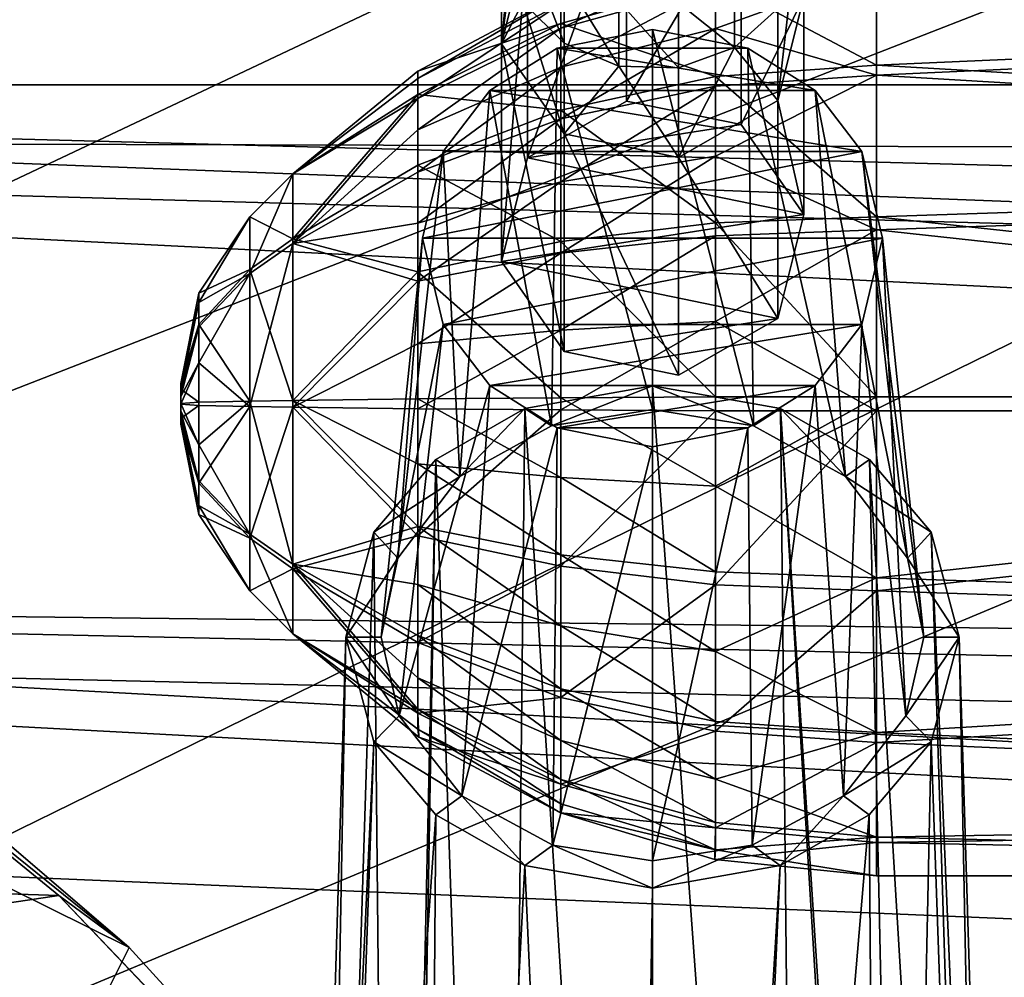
# Model space of a CAD drawing. Header units: metres. Extents: x 0 to 1004, y -708 to 0.
# Tile 56 of 116: x 172 to 214, y -171 to -131. Entities that reach past the tile are written whole.
import ezdxf

# ---------------------------------------------------------------- set-up
doc = ezdxf.new("R2010")
doc.units = ezdxf.units.M

msp = doc.modelspace()

# ---------------------------------------------------------------- linework, layer by layer
at = {"layer": 'top01'}
for points in [[(173.657318, -167.69252, 660.065552), (150.603806, -148.907761, 660.66925), (66.513504, -164.182388, 662.871216)], [(176.640472, -169.901688, 628.322754), (150.603806, -148.907761, 660.66925), (173.657318, -167.69252, 660.065552)], [(176.640472, -169.901688, 628.322754), (154.280563, -150.726608, 628.322754), (150.603806, -148.907761, 660.66925)], [(154.280563, -150.726608, 628.322754), (176.640472, -169.901688, 628.322754), (159.700363, -161.505997, 596.452087)], [(176.640472, -169.901688, 628.322754), (173.928207, -175.3237, 596.469543), (159.700363, -161.505997, 596.452087)], [(159.700363, -161.505997, 596.452087), (173.928207, -175.3237, 596.469543), (166.921814, -176.793777, 564.631836)], [(56.236809, -185.134598, 663.14032), (173.657318, -167.69252, 660.065552), (66.513504, -164.182388, 662.871216)], [(194.273987, -189.270874, 659.525696), (173.657318, -167.69252, 660.065552), (56.236809, -185.134598, 663.14032)], [(196.483002, -191.671463, 628.322754), (173.657318, -167.69252, 660.065552), (194.273987, -189.270874, 659.525696)], [(196.483002, -191.671463, 628.322754), (176.640472, -169.901688, 628.322754), (173.657318, -167.69252, 660.065552)], [(176.640472, -169.901688, 628.322754), (196.483002, -191.671463, 628.322754), (173.928207, -175.3237, 596.469543)]]:
    msp.add_3dface(points, dxfattribs=at)
at = {"layer": 'top0123410'}
for points in [[(932.131714, -108.310623, 2112.649414), (71.917648, -108.310646, 2112.649414), (918.45813, -133.342072, 2129.335449)], [(71.917648, -108.310646, 2112.649414), (85.591202, -133.342072, 2129.335449), (918.45813, -133.342072, 2129.335449)], [(87.78653, -135.652328, 2127.388916), (74.453918, -111.251724, 2111.123535), (914.925781, -137.687225, 2128.745361)], [(74.453918, -111.251724, 2111.123535), (928.733643, -113.109207, 2112.361572), (914.925781, -137.687225, 2128.745361)], [(918.45813, -133.342072, 2129.335449), (85.591202, -133.342072, 2129.335449), (901.799438, -155.053757, 2143.80835)], [(85.591202, -133.342072, 2129.335449), (892.532837, -164.3479, 2150.003662), (901.799438, -155.053757, 2143.80835)], [(85.591202, -133.342072, 2129.335449), (102.249924, -155.053757, 2143.80835), (892.532837, -164.3479, 2150.003662)], [(104.082817, -156.892273, 2141.547363), (87.78653, -135.652328, 2127.388916), (879.812439, -175.058105, 2153.656738)], [(879.812439, -175.058105, 2153.656738), (87.78653, -135.652328, 2127.388916), (898.369934, -158.615219, 2142.695801)], [(87.78653, -135.652328, 2127.388916), (914.925781, -137.687225, 2128.745361), (898.369934, -158.615219, 2142.695801)], [(102.249924, -155.053757, 2143.80835), (882.837769, -172.413788, 2155.380371), (892.532837, -164.3479, 2150.003662)], [(882.837769, -172.413788, 2155.380371), (102.249924, -155.053757, 2143.80835), (820.797729, -194.344879, 2169.999756)], [(102.249924, -155.053757, 2143.80835), (111.516518, -164.3479, 2150.003662), (820.797729, -194.344879, 2169.999756)], [(122.609673, -173.853394, 2152.853516), (104.082817, -156.892273, 2141.547363), (820.797729, -195.290787, 2167.143799)], [(820.797729, -195.290787, 2167.143799), (104.082817, -156.892273, 2141.547363), (879.812439, -175.058105, 2153.656738)], [(820.797729, -194.344879, 2169.999756), (111.516518, -164.3479, 2150.003662), (121.211578, -172.413788, 2155.380371)]]:
    msp.add_3dface(points, dxfattribs=at)
at = {"layer": 'top0123411'}
for points in [[(193.526245, -122.990166, 1759.647949), (193.526245, -119.94339, 1748.753906), (192.427048, -131.601761, 1768.095215)], [(192.427048, -131.601761, 1768.095215), (193.526245, -119.94339, 1748.753906), (192.427139, -127.584625, 1758.088257)], [(193.526672, -127.204285, 1770.145752), (193.526245, -122.990166, 1759.647949), (192.427048, -131.601761, 1768.095215)], [(197.734283, -134.025787, 1791.052124), (197.734283, -124.799805, 1771.266968), (193.526672, -136.430267, 1789.930908)], [(197.734283, -124.799805, 1771.266968), (193.526672, -127.204285, 1770.145752), (193.526672, -136.430267, 1789.930908)], [(197.734283, -124.799805, 1771.266968), (197.734283, -134.025787, 1791.052124), (202.585617, -125.795547, 1770.802612)], [(205.172897, -125.009163, 1747.630859), (204.14093, -134.006897, 1766.973633), (204.140778, -130.09729, 1757.235352)], [(205.239807, -129.609268, 1769.024292), (204.14093, -134.006897, 1766.973633), (205.172897, -125.009163, 1747.630859)], [(197.734283, -134.025787, 1791.052124), (202.585617, -135.02153, 1790.587769), (202.585617, -125.795547, 1770.802612)], [(202.585617, -125.795547, 1770.802612), (202.585617, -135.02153, 1790.587769), (205.239807, -129.609268, 1769.024292)], [(193.526672, -136.430267, 1789.930908), (193.526672, -127.204285, 1770.145752), (192.427048, -140.827744, 1787.880371)], [(193.526672, -127.204285, 1770.145752), (192.427048, -131.601761, 1768.095215), (192.427048, -140.827744, 1787.880371)], [(193.335449, -126.992142, 1747.191162), (195.080795, -131.569336, 1756.735718), (193.335449, -129.826904, 1757.327148)], [(195.080795, -131.569336, 1756.735718), (193.335449, -126.992142, 1747.191162), (195.080795, -128.78862, 1746.792969)], [(192.427048, -131.601761, 1768.095215), (192.427139, -127.584625, 1758.088257), (193.335449, -129.826904, 1757.327148)], [(197.397461, -129.796265, 1746.56958), (197.397461, -132.546677, 1756.403931), (195.080795, -128.78862, 1746.792969)], [(195.080795, -128.78862, 1746.792969), (197.397461, -132.546677, 1756.403931), (195.080795, -131.569336, 1756.735718)], [(202.30069, -131.750015, 1756.674316), (199.932739, -129.861679, 1746.555054), (202.30069, -128.974884, 1746.751709)], [(202.30069, -128.974884, 1746.751709), (204.140778, -130.09729, 1757.235352), (202.30069, -131.750015, 1756.674316)], [(195.080597, -135.415848, 1766.31665), (192.427048, -131.601761, 1768.095215), (193.335449, -129.826904, 1757.327148)], [(193.335449, -129.826904, 1757.327148), (195.080795, -131.569336, 1756.735718), (195.080597, -135.415848, 1766.31665)], [(197.397461, -129.796265, 1746.56958), (199.932739, -129.861679, 1746.555054), (199.932739, -132.610123, 1756.382324)], [(199.932739, -132.610123, 1756.382324), (197.397461, -132.546677, 1756.403931), (197.397461, -129.796265, 1746.56958)], [(202.585617, -135.02153, 1790.587769), (205.239807, -138.835251, 1788.809448), (205.239807, -129.609268, 1769.024292)], [(205.239807, -129.609268, 1769.024292), (205.239807, -138.835251, 1788.809448), (204.14093, -134.006897, 1766.973633)], [(199.932739, -132.610123, 1756.382324), (199.932739, -129.861679, 1746.555054), (202.30069, -131.750015, 1756.674316)], [(204.140778, -130.09729, 1757.235352), (204.14093, -134.006897, 1766.973633), (202.30069, -131.750015, 1756.674316)], [(192.427048, -140.827744, 1787.880371), (192.427048, -131.601761, 1768.095215), (195.080597, -144.64183, 1786.101807)], [(192.427048, -131.601761, 1768.095215), (195.080597, -135.415848, 1766.31665), (195.080597, -144.64183, 1786.101807)], [(195.080795, -131.569336, 1756.735718), (197.397461, -132.546677, 1756.403931), (195.080597, -135.415848, 1766.31665)], [(199.932739, -136.412109, 1765.852051), (199.932739, -132.610123, 1756.382324), (202.30069, -131.750015, 1756.674316)], [(202.30069, -131.750015, 1756.674316), (204.14093, -134.006897, 1766.973633), (199.932739, -136.412109, 1765.852051)], [(195.080597, -135.415848, 1766.31665), (197.397461, -132.546677, 1756.403931), (199.932739, -136.412109, 1765.852051)], [(197.397461, -132.546677, 1756.403931), (199.932739, -132.610123, 1756.382324), (199.932739, -136.412109, 1765.852051)], [(197.734283, -134.025787, 1791.052124), (193.526672, -136.430267, 1789.930908), (202.585617, -135.02153, 1790.587769)], [(204.14093, -134.006897, 1766.973633), (204.14093, -143.23288, 1786.758789), (199.932739, -136.412109, 1765.852051)], [(205.239807, -138.835251, 1788.809448), (204.14093, -143.23288, 1786.758789), (204.14093, -134.006897, 1766.973633)], [(193.526672, -136.430267, 1789.930908), (205.239807, -138.835251, 1788.809448), (202.585617, -135.02153, 1790.587769)], [(195.080597, -144.64183, 1786.101807), (195.080597, -135.415848, 1766.31665), (199.932739, -145.638092, 1785.637207)], [(195.080597, -135.415848, 1766.31665), (199.932739, -136.412109, 1765.852051), (199.932739, -145.638092, 1785.637207)], [(193.526672, -136.430267, 1789.930908), (192.427048, -140.827744, 1787.880371), (205.239807, -138.835251, 1788.809448)], [(204.14093, -143.23288, 1786.758789), (199.932739, -145.638092, 1785.637207), (199.932739, -136.412109, 1765.852051)], [(192.427048, -140.827744, 1787.880371), (204.14093, -143.23288, 1786.758789), (205.239807, -138.835251, 1788.809448)], [(192.427048, -140.827744, 1787.880371), (195.080597, -144.64183, 1786.101807), (204.14093, -143.23288, 1786.758789)], [(195.080597, -144.64183, 1786.101807), (199.932739, -145.638092, 1785.637207), (204.14093, -143.23288, 1786.758789)]]:
    msp.add_3dface(points, dxfattribs=at)
at = {"layer": 'top0123415'}
for points in [[(198.833267, -130.992218, 1792.466675), (194.788376, -131.7883, 1792.095459), (198.833008, -147.096893, 1831.346802)], [(194.788376, -131.7883, 1792.095459), (198.833267, -130.992218, 1792.466675), (202.878021, -131.78804, 1792.095581)], [(198.833267, -130.992218, 1792.466675), (198.833008, -147.096893, 1831.346802), (203.116623, -147.785141, 1830.86499)], [(202.878021, -131.78804, 1792.095581), (198.833267, -130.992218, 1792.466675), (203.116623, -147.785141, 1830.86499)], [(194.788376, -131.7883, 1792.095459), (191.93428, -133.583511, 1791.258423), (194.549271, -147.785477, 1830.864746)], [(191.93428, -133.583511, 1791.258423), (194.788376, -131.7883, 1792.095459), (205.729507, -133.580566, 1791.259766)], [(194.788376, -131.7883, 1792.095459), (194.549271, -147.785477, 1830.864746), (198.833008, -147.096893, 1831.346802)], [(205.729507, -133.580566, 1791.259766), (194.788376, -131.7883, 1792.095459), (202.878021, -131.78804, 1792.095581)], [(205.729507, -133.580566, 1791.259766), (202.878021, -131.78804, 1792.095581), (207.010361, -149.936401, 1829.358643)], [(202.878021, -131.78804, 1792.095581), (203.116623, -147.785141, 1830.86499), (207.010361, -149.936401, 1829.358643)], [(191.93428, -133.583511, 1791.258423), (189.957901, -136.166656, 1790.053833), (190.65593, -149.936905, 1829.358276)], [(207.708832, -136.166092, 1790.054077), (189.957901, -136.166656, 1790.053833), (191.93428, -133.583511, 1791.258423)], [(191.93428, -133.583511, 1791.258423), (190.65593, -149.936905, 1829.358276), (194.549271, -147.785477, 1830.864746)], [(207.708832, -136.166092, 1790.054077), (191.93428, -133.583511, 1791.258423), (205.729507, -133.580566, 1791.259766)], [(207.708832, -136.166092, 1790.054077), (205.729507, -133.580566, 1791.259766), (209.640457, -153.391769, 1826.939087)], [(205.729507, -133.580566, 1791.259766), (207.010361, -149.936401, 1829.358643), (209.640457, -153.391769, 1826.939087)], [(189.957901, -136.166656, 1790.053833), (188.026978, -153.391327, 1826.939453), (190.65593, -149.936905, 1829.358276)], [(189.957901, -136.166656, 1790.053833), (189.079956, -139.83194, 1788.344727), (188.026978, -153.391327, 1826.939453)], [(208.587082, -139.83194, 1788.344727), (189.079956, -139.83194, 1788.344727), (207.708832, -136.166092, 1790.054077)], [(189.079956, -139.83194, 1788.344727), (189.957901, -136.166656, 1790.053833), (207.708832, -136.166092, 1790.054077)], [(208.587082, -139.83194, 1788.344727), (207.708832, -136.166092, 1790.054077), (210.333511, -156.736664, 1824.597046)], [(207.708832, -136.166092, 1790.054077), (209.640457, -153.391769, 1826.939087), (210.333511, -156.736664, 1824.597046)], [(187.333511, -156.736664, 1824.597046), (189.079956, -139.83194, 1788.344727), (189.957901, -143.497223, 1786.635498)], [(189.079956, -139.83194, 1788.344727), (187.333511, -156.736664, 1824.597046), (188.026978, -153.391327, 1826.939453)], [(189.957901, -143.497223, 1786.635498), (189.079956, -139.83194, 1788.344727), (208.587082, -139.83194, 1788.344727)], [(207.708832, -143.497803, 1786.635254), (189.957901, -143.497223, 1786.635498), (208.587082, -139.83194, 1788.344727)], [(209.573227, -160.084213, 1822.253052), (207.708832, -143.497803, 1786.635254), (208.587082, -139.83194, 1788.344727)], [(210.333511, -156.736664, 1824.597046), (209.573227, -160.084213, 1822.253052), (208.587082, -139.83194, 1788.344727)], [(188.093552, -160.083572, 1822.25354), (187.333511, -156.736664, 1824.597046), (189.957901, -143.497223, 1786.635498)], [(188.093552, -160.083572, 1822.25354), (189.957901, -143.497223, 1786.635498), (191.93428, -146.080368, 1785.43103)], [(191.93428, -146.080368, 1785.43103), (189.957901, -143.497223, 1786.635498), (207.708832, -143.497803, 1786.635254)], [(205.729507, -146.083313, 1785.429688), (191.93428, -146.080368, 1785.43103), (207.708832, -143.497803, 1786.635254)], [(206.922943, -163.462433, 1819.887573), (205.729507, -146.083313, 1785.429688), (207.708832, -143.497803, 1786.635254)], [(209.573227, -160.084213, 1822.253052), (206.922943, -163.462433, 1819.887573), (207.708832, -143.497803, 1786.635254)], [(190.743454, -163.461823, 1819.888062), (188.093552, -160.083572, 1822.25354), (191.93428, -146.080368, 1785.43103)], [(190.743454, -163.461823, 1819.888062), (191.93428, -146.080368, 1785.43103), (194.788376, -147.87558, 1784.593872)], [(194.788376, -147.87558, 1784.593872), (191.93428, -146.080368, 1785.43103), (205.729507, -146.083313, 1785.429688)], [(198.833511, -146.087692, 1832.053467), (193.416168, -147.056366, 1831.375244), (198.833511, -232.514221, 1960.186035)], [(193.416168, -147.056366, 1831.375244), (198.833511, -146.087692, 1832.053467), (194.549271, -147.785477, 1830.864746)], [(198.833511, -146.087692, 1832.053467), (198.833008, -147.096893, 1831.346802), (194.549271, -147.785477, 1830.864746)], [(202.878021, -147.875854, 1784.59375), (194.788376, -147.87558, 1784.593872), (205.729507, -146.083313, 1785.429688)], [(203.116623, -147.785141, 1830.86499), (198.833008, -147.096893, 1831.346802), (198.833511, -146.087692, 1832.053467)], [(198.833511, -232.514221, 1960.186035), (205.145355, -232.522156, 1957.823364), (198.833511, -146.087692, 1832.053467)], [(205.145355, -232.522156, 1957.823364), (204.250854, -147.056366, 1831.375244), (198.833511, -146.087692, 1832.053467)], [(204.250854, -147.056366, 1831.375244), (203.116623, -147.785141, 1830.86499), (198.833511, -146.087692, 1832.053467)], [(203.055588, -165.561157, 1818.418091), (202.878021, -147.875854, 1784.59375), (205.729507, -146.083313, 1785.429688)], [(206.922943, -163.462433, 1819.887573), (203.055588, -165.561157, 1818.418091), (205.729507, -146.083313, 1785.429688)], [(193.416168, -147.056366, 1831.375244), (189.640091, -149.207565, 1829.868896), (192.521683, -232.522156, 1957.823364)], [(189.640091, -149.207565, 1829.868896), (193.416168, -147.056366, 1831.375244), (190.65593, -149.936905, 1829.358276)], [(190.65593, -149.936905, 1829.358276), (193.416168, -147.056366, 1831.375244), (194.549271, -147.785477, 1830.864746)], [(193.416168, -147.056366, 1831.375244), (192.521683, -232.522156, 1957.823364), (198.833511, -232.514221, 1960.186035)], [(207.010361, -149.936401, 1829.358643), (203.116623, -147.785141, 1830.86499), (204.250854, -147.056366, 1831.375244)], [(205.145355, -232.522156, 1957.823364), (209.475418, -232.423233, 1952.544922), (204.250854, -147.056366, 1831.375244)], [(209.475418, -232.423233, 1952.544922), (209.845047, -232.695755, 1952.310181), (204.250854, -147.056366, 1831.375244)], [(204.250854, -147.056366, 1831.375244), (209.845047, -232.695755, 1952.310181), (208.026947, -149.207565, 1829.868896)], [(208.026947, -149.207565, 1829.868896), (207.010361, -149.936401, 1829.358643), (204.250854, -147.056366, 1831.375244)], [(194.610565, -165.560898, 1818.418213), (190.743454, -163.461823, 1819.888062), (194.788376, -147.87558, 1784.593872)], [(194.610565, -165.560898, 1818.418213), (194.788376, -147.87558, 1784.593872), (198.833267, -148.671677, 1784.222656)], [(202.878021, -147.875854, 1784.59375), (198.833267, -148.671677, 1784.222656), (194.788376, -147.87558, 1784.593872)], [(203.055588, -165.561157, 1818.418091), (198.833008, -166.229126, 1817.950317), (202.878021, -147.875854, 1784.59375)], [(198.833008, -166.229126, 1817.950317), (198.833267, -148.671677, 1784.222656), (202.878021, -147.875854, 1784.59375)], [(198.833008, -166.229126, 1817.950317), (194.610565, -165.560898, 1818.418213), (198.833267, -148.671677, 1784.222656)], [(189.640091, -149.207565, 1829.868896), (187.015915, -152.299301, 1827.704102), (187.821976, -232.695755, 1952.310181)], [(187.015915, -152.299301, 1827.704102), (189.640091, -149.207565, 1829.868896), (190.65593, -149.936905, 1829.358276)], [(188.19162, -232.423233, 1952.544922), (189.640091, -149.207565, 1829.868896), (187.821976, -232.695755, 1952.310181)], [(189.640091, -149.207565, 1829.868896), (188.19162, -232.423233, 1952.544922), (192.521683, -232.522156, 1957.823364)], [(208.026947, -149.207565, 1829.868896), (210.651123, -152.299301, 1827.704102), (207.010361, -149.936401, 1829.358643)], [(209.845047, -232.695755, 1952.310181), (213.317413, -236.610535, 1948.645508), (208.026947, -149.207565, 1829.868896)], [(208.026947, -149.207565, 1829.868896), (213.317413, -236.610535, 1948.645508), (210.651123, -152.299301, 1827.704102)], [(187.015915, -152.299301, 1827.704102), (190.65593, -149.936905, 1829.358276), (188.026978, -153.391327, 1826.939453)], [(210.651123, -152.299301, 1827.704102), (209.640457, -153.391769, 1826.939087), (207.010361, -149.936401, 1829.358643)], [(187.821976, -232.695755, 1952.310181), (187.015915, -152.299301, 1827.704102), (184.349625, -236.610535, 1948.645508)], [(187.015915, -152.299301, 1827.704102), (185.833511, -156.736862, 1824.596924), (184.349625, -236.610535, 1948.645508)], [(185.833511, -156.736862, 1824.596924), (187.015915, -152.299301, 1827.704102), (188.026978, -153.391327, 1826.939453)], [(210.651123, -152.299301, 1827.704102), (211.833511, -156.736862, 1824.596924), (209.640457, -153.391769, 1826.939087)], [(213.317413, -236.610535, 1948.645508), (214.384399, -240.516769, 1944.354736), (210.651123, -152.299301, 1827.704102)], [(210.651123, -152.299301, 1827.704102), (214.384399, -240.516769, 1944.354736), (211.833511, -156.736862, 1824.596924)], [(185.833511, -156.736862, 1824.596924), (188.026978, -153.391327, 1826.939453), (187.333511, -156.736664, 1824.597046)], [(211.833511, -156.736862, 1824.596924), (210.333511, -156.736664, 1824.597046), (209.640457, -153.391769, 1826.939087)], [(184.349625, -236.610535, 1948.645508), (185.833511, -156.736862, 1824.596924), (183.282623, -240.516769, 1944.354736)], [(185.833511, -156.736862, 1824.596924), (187.01619, -161.174545, 1821.489624), (183.282623, -240.516769, 1944.354736)], [(188.093552, -160.083572, 1822.25354), (185.833511, -156.736862, 1824.596924), (187.333511, -156.736664, 1824.597046)], [(187.01619, -161.174545, 1821.489624), (185.833511, -156.736862, 1824.596924), (188.093552, -160.083572, 1822.25354)], [(210.333511, -156.736664, 1824.597046), (211.833511, -156.736862, 1824.596924), (209.573227, -160.084213, 1822.253052)], [(211.833511, -156.736862, 1824.596924), (210.650833, -161.174545, 1821.489624), (209.573227, -160.084213, 1822.253052)], [(211.833511, -156.736862, 1824.596924), (213.557999, -243.722763, 1940.249268), (210.650833, -161.174545, 1821.489624)], [(214.384399, -240.516769, 1944.354736), (213.557999, -243.722763, 1940.249268), (211.833511, -156.736862, 1824.596924)], [(190.743454, -163.461823, 1819.888062), (187.01619, -161.174545, 1821.489624), (188.093552, -160.083572, 1822.25354)], [(209.573227, -160.084213, 1822.253052), (210.650833, -161.174545, 1821.489624), (206.922943, -163.462433, 1819.887573)], [(183.282623, -240.516769, 1944.354736), (187.01619, -161.174545, 1821.489624), (184.109024, -243.722763, 1940.249268)], [(187.01619, -161.174545, 1821.489624), (189.644226, -164.26918, 1819.322754), (184.109024, -243.722763, 1940.249268)], [(189.644226, -164.26918, 1819.322754), (187.01619, -161.174545, 1821.489624), (190.743454, -163.461823, 1819.888062)], [(210.650833, -161.174545, 1821.489624), (208.022797, -164.26918, 1819.322754), (206.922943, -163.462433, 1819.887573)], [(210.650833, -161.174545, 1821.489624), (208.727814, -251.541946, 1938.999512), (208.022797, -164.26918, 1819.322754)], [(213.557999, -243.722763, 1940.249268), (208.727814, -251.541946, 1938.999512), (210.650833, -161.174545, 1821.489624)], [(193.416794, -166.417206, 1817.818604), (189.644226, -164.26918, 1819.322754), (190.743454, -163.461823, 1819.888062)], [(193.416794, -166.417206, 1817.818604), (190.743454, -163.461823, 1819.888062), (194.610565, -165.560898, 1818.418213)], [(206.922943, -163.462433, 1819.887573), (204.250244, -166.417206, 1817.818604), (203.055588, -165.561157, 1818.418091)], [(206.922943, -163.462433, 1819.887573), (208.022797, -164.26918, 1819.322754), (204.250244, -166.417206, 1817.818604)], [(184.109024, -243.722763, 1940.249268), (189.644226, -164.26918, 1819.322754), (188.939209, -251.541946, 1938.999512)], [(189.644226, -164.26918, 1819.322754), (193.416794, -166.417206, 1817.818604), (188.939209, -251.541946, 1938.999512)], [(208.727814, -251.541946, 1938.999512), (200.291611, -255.215836, 1938.144531), (208.022797, -164.26918, 1819.322754)], [(208.022797, -164.26918, 1819.322754), (200.291611, -255.215836, 1938.144531), (204.250244, -166.417206, 1817.818604)], [(198.833511, -167.385651, 1817.140503), (193.416794, -166.417206, 1817.818604), (194.610565, -165.560898, 1818.418213)], [(198.833511, -167.385651, 1817.140503), (194.610565, -165.560898, 1818.418213), (198.833008, -166.229126, 1817.950317)], [(203.055588, -165.561157, 1818.418091), (198.833511, -167.385651, 1817.140503), (198.833008, -166.229126, 1817.950317)], [(204.250244, -166.417206, 1817.818604), (198.833511, -167.385651, 1817.140503), (203.055588, -165.561157, 1818.418091)], [(188.939209, -251.541946, 1938.999512), (193.416794, -166.417206, 1817.818604), (197.375412, -255.215836, 1938.144531)], [(193.416794, -166.417206, 1817.818604), (198.833511, -167.385651, 1817.140503), (197.375412, -255.215836, 1938.144531)], [(200.291611, -255.215836, 1938.144531), (198.833511, -255.4319, 1938.325806), (204.250244, -166.417206, 1817.818604)], [(204.250244, -166.417206, 1817.818604), (198.833511, -255.4319, 1938.325806), (198.833511, -167.385651, 1817.140503)], [(197.375412, -255.215836, 1938.144531), (198.833511, -167.385651, 1817.140503), (198.833511, -255.4319, 1938.325806)]]:
    msp.add_3dface(points, dxfattribs=at)
at = {"layer": 'top0123421'}
for points in [[(194.937073, -129.905502, 1802.84314), (201.502823, -127.958145, 1802.425171), (194.937073, -130.940857, 1799.606323)], [(201.502823, -127.958145, 1802.425171), (201.502823, -129.112457, 1798.816528), (194.937073, -130.940857, 1799.606323)], [(208.330994, -128.495087, 1798.549805), (201.502823, -130.948639, 1795.502319), (201.502823, -129.112457, 1798.816528)], [(208.330994, -128.495087, 1798.549805), (208.330994, -132.927811, 1792.127441), (201.502823, -130.948639, 1795.502319)], [(208.330994, -128.264648, 1813.855347), (201.502838, -128.889755, 1813.607422), (208.330994, -132.501816, 1820.408325)], [(208.330994, -128.264648, 1813.855347), (208.330994, -132.501816, 1820.408325), (278.833527, -129.386108, 1816.218872)], [(208.330994, -128.495087, 1798.549805), (278.833527, -129.687378, 1796.221191), (208.330994, -132.927811, 1792.127441)], [(194.937057, -129.521469, 1806.219727), (194.937073, -130.741089, 1812.873047), (201.502838, -128.889755, 1813.607422)], [(201.502838, -128.889755, 1813.607422), (194.937073, -130.741089, 1812.873047), (201.502838, -132.984451, 1819.940063)], [(201.502838, -128.889755, 1813.607422), (201.502838, -132.984451, 1819.940063), (208.330994, -132.501816, 1820.408325)], [(201.502823, -129.112457, 1798.816528), (201.502823, -130.948639, 1795.502319), (194.937073, -132.58783, 1796.633667)], [(194.937073, -130.940857, 1799.606323), (201.502823, -129.112457, 1798.816528), (194.937073, -132.58783, 1796.633667)], [(208.330994, -132.501816, 1820.408325), (278.833527, -136.59552, 1823.648804), (278.833527, -129.386108, 1816.218872)], [(194.937057, -129.521469, 1806.219727), (188.885956, -132.755493, 1806.268555), (194.937073, -130.741089, 1812.873047)], [(188.885956, -132.755493, 1806.268555), (194.937057, -129.521469, 1806.219727), (188.886032, -133.067825, 1803.521851)], [(194.937057, -129.521469, 1806.219727), (194.937073, -129.905502, 1802.84314), (188.886032, -133.067825, 1803.521851)], [(278.833527, -129.687378, 1796.221191), (278.833527, -137.117325, 1789.011719), (208.330994, -132.927811, 1792.127441)], [(188.886032, -133.067825, 1803.521851), (194.937073, -129.905502, 1802.84314), (188.886032, -133.910034, 1800.888916)], [(194.937073, -129.905502, 1802.84314), (194.937073, -130.940857, 1799.606323), (188.886032, -133.910034, 1800.888916)], [(188.885956, -132.755493, 1806.268555), (188.886032, -133.747528, 1811.68042), (194.937073, -130.741089, 1812.873047)], [(194.937073, -130.741089, 1812.873047), (188.886032, -133.747528, 1811.68042), (194.937073, -134.413834, 1818.553101)], [(188.886032, -133.910034, 1800.888916), (194.937073, -130.940857, 1799.606323), (188.886032, -135.24971, 1798.470825)], [(194.937073, -130.940857, 1799.606323), (194.937073, -132.58783, 1796.633667), (188.886032, -135.24971, 1798.470825)], [(194.937073, -130.741089, 1812.873047), (194.937073, -134.413834, 1818.553101), (201.502838, -132.984451, 1819.940063)], [(201.502823, -130.948639, 1795.502319), (194.937073, -134.783081, 1794.039429), (194.937073, -132.58783, 1796.633667)], [(201.502823, -130.948639, 1795.502319), (201.502823, -133.396118, 1792.609985), (194.937073, -134.783081, 1794.039429)], [(208.330994, -132.927811, 1792.127441), (201.502823, -133.396118, 1792.609985), (201.502823, -130.948639, 1795.502319)], [(194.937073, -132.58783, 1796.633667), (194.937073, -134.783081, 1794.039429), (188.886032, -137.0354, 1796.360596)], [(188.886032, -135.24971, 1798.470825), (194.937073, -132.58783, 1796.633667), (188.886032, -137.0354, 1796.360596)], [(208.330994, -132.501816, 1820.408325), (201.502838, -132.984451, 1819.940063), (208.330994, -138.924194, 1824.841064)], [(208.330994, -132.501816, 1820.408325), (208.330994, -138.924194, 1824.841064), (278.833527, -136.59552, 1823.648804)], [(188.885956, -132.755493, 1806.268555), (183.582245, -137.107651, 1806.334106), (188.886032, -133.747528, 1811.68042)], [(188.885956, -132.755493, 1806.268555), (188.886032, -133.067825, 1803.521851), (183.582245, -137.107651, 1806.334106)], [(188.886032, -133.067825, 1803.521851), (188.886032, -133.910034, 1800.888916), (183.582245, -137.107651, 1806.334106)], [(201.502838, -132.984451, 1819.940063), (194.937073, -134.413834, 1818.553101), (201.502823, -139.190887, 1824.223755)], [(201.502823, -133.396118, 1792.609985), (208.330994, -132.927811, 1792.127441), (201.502823, -136.360794, 1790.250854)], [(208.330994, -132.927811, 1792.127441), (208.330994, -139.480835, 1787.890137), (201.502823, -136.360794, 1790.250854)], [(201.502838, -132.984451, 1819.940063), (201.502823, -139.190887, 1824.223755), (208.330994, -138.924194, 1824.841064)], [(208.330994, -132.927811, 1792.127441), (278.833527, -137.117325, 1789.011719), (208.330994, -139.480835, 1787.890137)], [(201.502823, -133.396118, 1792.609985), (194.937073, -137.442261, 1791.92334), (194.937073, -134.783081, 1794.039429)], [(201.502823, -133.396118, 1792.609985), (201.502823, -136.360794, 1790.250854), (194.937073, -137.442261, 1791.92334)], [(183.582245, -137.107651, 1806.334106), (183.582245, -139.858871, 1813.269653), (188.886032, -133.747528, 1811.68042)], [(188.886032, -133.747528, 1811.68042), (183.582245, -139.858871, 1813.269653), (188.886032, -136.735046, 1816.300781)], [(183.582245, -137.107651, 1806.334106), (188.886032, -133.910034, 1800.888916), (183.582245, -140.066513, 1799.484497)], [(188.886032, -133.910034, 1800.888916), (188.886032, -135.24971, 1798.470825), (183.582245, -140.066513, 1799.484497)], [(188.886032, -133.747528, 1811.68042), (188.886032, -136.735046, 1816.300781), (194.937073, -134.413834, 1818.553101)], [(194.937073, -134.413834, 1818.553101), (188.886032, -136.735046, 1816.300781), (194.937073, -139.980698, 1822.395264)], [(194.937073, -134.413834, 1818.553101), (194.937073, -139.980698, 1822.395264), (201.502823, -139.190887, 1824.223755)], [(194.937073, -134.783081, 1794.039429), (188.886032, -139.198456, 1794.639282), (188.886032, -137.0354, 1796.360596)], [(194.937073, -134.783081, 1794.039429), (194.937073, -137.442261, 1791.92334), (188.886032, -139.198456, 1794.639282)], [(183.582245, -140.066513, 1799.484497), (188.886032, -135.24971, 1798.470825), (188.886032, -137.0354, 1796.360596)], [(201.502823, -136.360794, 1790.250854), (194.937073, -140.463181, 1790.366699), (194.937073, -137.442261, 1791.92334)], [(201.502823, -139.72879, 1788.515259), (194.937073, -140.463181, 1790.366699), (201.502823, -136.360794, 1790.250854)], [(201.502823, -136.360794, 1790.250854), (208.330994, -139.480835, 1787.890137), (201.502823, -139.72879, 1788.515259)], [(183.582245, -139.858871, 1813.269653), (188.886032, -141.26329, 1819.426147), (188.886032, -136.735046, 1816.300781)], [(188.886032, -136.735046, 1816.300781), (188.886032, -141.26329, 1819.426147), (194.937073, -139.980698, 1822.395264)], [(208.330994, -138.924194, 1824.841064), (278.833527, -146.554016, 1826.478638), (278.833527, -136.59552, 1823.648804)], [(183.582245, -137.107651, 1806.334106), (181.762451, -138.927246, 1806.36145), (183.582245, -139.858871, 1813.269653)], [(181.762451, -138.927246, 1806.36145), (183.582245, -137.107651, 1806.334106), (181.762451, -141.333817, 1800.790527)], [(183.582245, -137.107651, 1806.334106), (183.582245, -140.066513, 1799.484497), (181.762451, -141.333817, 1800.790527)], [(188.886032, -137.0354, 1796.360596), (188.886032, -139.198456, 1794.639282), (183.582245, -140.066513, 1799.484497)], [(278.833527, -137.117325, 1789.011719), (278.833527, -147.156555, 1786.483154), (208.330994, -139.480835, 1787.890137)], [(194.937073, -137.442261, 1791.92334), (188.886032, -141.655746, 1793.373047), (188.886032, -139.198456, 1794.639282)], [(194.937073, -137.442261, 1791.92334), (194.937073, -140.463181, 1790.366699), (188.886032, -141.655746, 1793.373047)], [(181.762451, -141.164932, 1812.002441), (181.762451, -138.927246, 1806.36145), (179.594711, -142.171112, 1806.4104)], [(179.594711, -142.171112, 1806.4104), (181.762451, -138.927246, 1806.36145), (179.594727, -142.553818, 1804.625244)], [(181.762451, -138.927246, 1806.36145), (181.762451, -141.333817, 1800.790527), (179.594727, -142.553818, 1804.625244)], [(181.762451, -138.927246, 1806.36145), (181.762451, -141.164932, 1812.002441), (183.582245, -139.858871, 1813.269653)], [(208.330994, -138.924194, 1824.841064), (201.502823, -139.190887, 1824.223755), (208.330994, -146.554031, 1826.478638)], [(208.330994, -138.924194, 1824.841064), (208.330994, -146.554031, 1826.478638), (278.833527, -146.554016, 1826.478638)], [(188.886032, -139.198456, 1794.639282), (188.886032, -141.655746, 1793.373047), (183.582245, -140.066513, 1799.484497)], [(201.502823, -139.190887, 1824.223755), (194.937073, -139.980698, 1822.395264), (201.502823, -146.564163, 1825.806152)], [(201.502823, -139.190887, 1824.223755), (201.502823, -146.564163, 1825.806152), (208.330994, -146.554031, 1826.478638)], [(201.502823, -139.72879, 1788.515259), (201.502823, -143.370636, 1787.470215), (194.937073, -143.729736, 1789.429199)], [(201.502823, -139.72879, 1788.515259), (194.937073, -143.729736, 1789.429199), (194.937073, -140.463181, 1790.366699)], [(208.330994, -139.480835, 1787.890137), (201.502823, -143.370636, 1787.470215), (201.502823, -139.72879, 1788.515259)], [(208.330994, -139.480835, 1787.890137), (208.330994, -147.156555, 1786.483276), (201.502823, -143.370636, 1787.470215)], [(208.330994, -139.480835, 1787.890137), (278.833527, -147.156555, 1786.483154), (208.330994, -147.156555, 1786.483276)], [(183.582245, -139.858871, 1813.269653), (181.762451, -141.164932, 1812.002441), (183.582245, -146.708435, 1816.228516)], [(181.762451, -141.333817, 1800.790527), (183.582245, -140.066513, 1799.484497), (181.762451, -146.974747, 1798.552856)], [(183.582245, -140.066513, 1799.484497), (183.582245, -147.002136, 1796.733276), (181.762451, -146.974747, 1798.552856)], [(183.582245, -139.858871, 1813.269653), (183.582245, -146.708435, 1816.228516), (188.886032, -141.26329, 1819.426147)], [(183.582245, -140.066513, 1799.484497), (188.886032, -141.655746, 1793.373047), (183.582245, -147.002136, 1796.733276)], [(194.937073, -139.980698, 1822.395264), (188.886032, -141.26329, 1819.426147), (194.937073, -146.594162, 1823.814697)], [(194.937073, -139.980698, 1822.395264), (194.937073, -146.594162, 1823.814697), (201.502823, -146.564163, 1825.806152)], [(194.937073, -140.463181, 1790.366699), (188.886032, -144.312866, 1792.610596), (188.886032, -141.655746, 1793.373047)], [(194.937073, -143.729736, 1789.429199), (188.886032, -144.312866, 1792.610596), (194.937073, -140.463181, 1790.366699)], [(181.762451, -141.333817, 1800.790527), (179.594681, -145.121796, 1802.128906), (179.594727, -143.589813, 1803.121948)], [(181.762451, -141.333817, 1800.790527), (181.762451, -146.974747, 1798.552856), (179.594681, -145.121796, 1802.128906)], [(181.762451, -146.735962, 1814.408936), (181.762451, -141.164932, 1812.002441), (179.594696, -143.490189, 1809.73999)], [(179.594696, -143.490189, 1809.73999), (181.762451, -141.164932, 1812.002441), (179.594711, -142.171112, 1806.4104)], [(179.594727, -142.553818, 1804.625244), (181.762451, -141.333817, 1800.790527), (179.594727, -143.589813, 1803.121948)], [(181.762451, -141.164932, 1812.002441), (181.762451, -146.735962, 1814.408936), (183.582245, -146.708435, 1816.228516)], [(183.582245, -146.708435, 1816.228516), (188.886032, -146.642883, 1820.580688), (188.886032, -141.26329, 1819.426147)], [(188.886032, -141.26329, 1819.426147), (188.886032, -146.642883, 1820.580688), (194.937073, -146.594162, 1823.814697)], [(188.886032, -141.655746, 1793.373047), (188.886032, -144.312866, 1792.610596), (183.582245, -147.002136, 1796.733276)], [(179.594711, -142.171112, 1806.4104), (178.833511, -145.997513, 1806.468018), (179.594696, -143.490189, 1809.73999)], [(178.833511, -145.997513, 1806.468018), (179.594711, -142.171112, 1806.4104), (178.833511, -146.06778, 1806.140747)], [(179.594711, -142.171112, 1806.4104), (179.594727, -142.553818, 1804.625244), (178.833511, -146.06778, 1806.140747)], [(178.833511, -146.06778, 1806.140747), (179.594727, -142.553818, 1804.625244), (178.833511, -146.25798, 1805.865234)], [(179.594727, -142.553818, 1804.625244), (179.594727, -143.589813, 1803.121948), (178.833511, -146.25798, 1805.865234)], [(178.833511, -145.997513, 1806.468018), (178.833511, -146.239838, 1807.078369), (179.594696, -143.490189, 1809.73999)], [(179.594696, -143.490189, 1809.73999), (178.833511, -146.239838, 1807.078369), (179.594727, -146.78476, 1811.165039)], [(178.833511, -146.25798, 1805.865234), (179.594727, -143.589813, 1803.121948), (178.833511, -146.539017, 1805.683716)], [(179.594727, -143.589813, 1803.121948), (179.594681, -145.121796, 1802.128906), (178.833511, -146.539017, 1805.683716)], [(179.594727, -146.78476, 1811.165039), (181.762451, -146.735962, 1814.408936), (179.594696, -143.490189, 1809.73999)], [(194.937073, -143.729736, 1789.429199), (201.502823, -143.370636, 1787.470215), (194.937073, -147.116409, 1789.147095)], [(194.937073, -147.116409, 1789.147095), (201.502823, -143.370636, 1787.470215), (201.502823, -147.146408, 1787.15564)], [(201.502823, -143.370636, 1787.470215), (208.330994, -147.156555, 1786.483276), (201.502823, -147.146408, 1787.15564)], [(188.886032, -144.312866, 1792.610596), (194.937073, -143.729736, 1789.429199), (188.886032, -147.067688, 1792.381104)], [(188.886032, -147.067688, 1792.381104), (194.937073, -143.729736, 1789.429199), (194.937073, -147.116409, 1789.147095)], [(183.582245, -147.002136, 1796.733276), (188.886032, -144.312866, 1792.610596), (188.886032, -147.067688, 1792.381104)], [(178.833511, -146.539017, 1805.683716), (179.594681, -145.121796, 1802.128906), (178.833511, -146.868195, 1805.623169)], [(179.594681, -145.121796, 1802.128906), (179.594727, -146.925842, 1801.796753), (178.833511, -146.868195, 1805.623169)], [(181.762451, -146.974747, 1798.552856), (179.594727, -146.925842, 1801.796753), (179.594681, -145.121796, 1802.128906)], [(178.833511, -146.06778, 1806.140747), (178.833511, -147.470886, 1805.883545), (178.833511, -145.997513, 1806.468018)], [(178.833511, -147.470886, 1805.883545), (178.833511, -147.713043, 1806.493774), (178.833511, -145.997513, 1806.468018)], [(178.833511, -145.997513, 1806.468018), (178.833511, -147.713043, 1806.493774), (178.833511, -147.642807, 1806.821167)], [(178.833511, -145.997513, 1806.468018), (178.833511, -147.642807, 1806.821167), (178.833511, -146.239838, 1807.078369)], [(178.833511, -146.06778, 1806.140747), (178.833511, -146.25798, 1805.865234), (178.833511, -147.470886, 1805.883545)], [(178.833511, -146.239838, 1807.078369), (178.833511, -146.842361, 1807.338745), (179.594727, -146.78476, 1811.165039)], [(178.833511, -147.642807, 1806.821167), (178.833511, -147.452652, 1807.096558), (178.833511, -146.239838, 1807.078369)], [(178.833511, -146.239838, 1807.078369), (178.833511, -147.452652, 1807.096558), (178.833511, -147.171585, 1807.27832)], [(178.833511, -147.171585, 1807.27832), (178.833511, -146.842361, 1807.338745), (178.833511, -146.239838, 1807.078369)], [(178.833511, -146.25798, 1805.865234), (178.833511, -146.539017, 1805.683716), (178.833511, -147.470886, 1805.883545)], [(178.833511, -147.470886, 1805.883545), (178.833511, -146.539017, 1805.683716), (178.833511, -146.868195, 1805.623169)], [(179.594727, -146.78476, 1811.165039), (178.833511, -146.842361, 1807.338745), (179.594711, -148.588852, 1810.833008)], [(178.833511, -146.842361, 1807.338745), (178.833511, -147.171585, 1807.27832), (179.594711, -148.588852, 1810.833008)], [(178.833511, -146.868195, 1805.623169), (179.594727, -146.925842, 1801.796753), (178.833511, -147.470886, 1805.883545)], [(179.594727, -146.925842, 1801.796753), (179.594711, -150.220398, 1803.221802), (178.833511, -147.470886, 1805.883545)], [(181.762451, -152.376801, 1812.171265), (181.762451, -146.735962, 1814.408936), (179.594711, -148.588852, 1810.833008)], [(181.762451, -146.735962, 1814.408936), (179.594727, -146.78476, 1811.165039), (179.594711, -148.588852, 1810.833008)], [(179.594727, -146.925842, 1801.796753), (181.762451, -146.974747, 1798.552856), (179.594711, -150.220398, 1803.221802)], [(183.582245, -146.708435, 1816.228516), (181.762451, -146.735962, 1814.408936), (183.582245, -153.644043, 1813.477295)], [(181.762451, -146.735962, 1814.408936), (181.762451, -152.376801, 1812.171265), (183.582245, -153.644043, 1813.477295)], [(188.886032, -146.642883, 1820.580688), (183.582245, -146.708435, 1816.228516), (188.886032, -149.397705, 1820.351196)], [(188.886032, -149.397705, 1820.351196), (183.582245, -146.708435, 1816.228516), (188.886032, -152.05481, 1819.588745)], [(183.582245, -146.708435, 1816.228516), (183.582245, -153.644043, 1813.477295), (188.886032, -152.05481, 1819.588745)], [(194.937073, -146.594162, 1823.814697), (188.886032, -146.642883, 1820.580688), (194.937073, -149.980835, 1823.532593)], [(194.937073, -149.980835, 1823.532593), (188.886032, -146.642883, 1820.580688), (188.886032, -149.397705, 1820.351196)], [(201.502823, -146.564163, 1825.806152), (194.937073, -146.594162, 1823.814697), (201.502823, -150.339935, 1825.491577)], [(201.502823, -150.339935, 1825.491577), (194.937073, -146.594162, 1823.814697), (194.937073, -149.980835, 1823.532593)], [(208.330994, -146.554031, 1826.478638), (201.502823, -146.564163, 1825.806152), (201.502823, -150.339935, 1825.491577)], [(208.330994, -154.229721, 1825.071655), (208.330994, -146.554031, 1826.478638), (201.502823, -150.339935, 1825.491577)], [(208.330994, -146.554031, 1826.478638), (208.330994, -154.229721, 1825.071655), (278.833527, -146.554016, 1826.478638)], [(278.833527, -146.554016, 1826.478638), (208.330994, -154.229721, 1825.071655), (278.833527, -156.593246, 1823.950073)], [(179.594711, -148.588852, 1810.833008), (178.833511, -147.171585, 1807.27832), (179.594711, -150.120789, 1809.839844)], [(178.833511, -147.171585, 1807.27832), (178.833511, -147.452652, 1807.096558), (179.594711, -150.120789, 1809.839844)], [(181.762451, -146.974747, 1798.552856), (181.762451, -152.545685, 1800.959473), (179.594711, -150.220398, 1803.221802)], [(181.762451, -146.974747, 1798.552856), (183.582245, -147.002136, 1796.733276), (181.762451, -152.545685, 1800.959473)], [(183.582245, -147.002136, 1796.733276), (183.582245, -153.851715, 1799.692139), (181.762451, -152.545685, 1800.959473)], [(183.582245, -153.851715, 1799.692139), (183.582245, -147.002136, 1796.733276), (188.886032, -152.447281, 1793.535645)], [(183.582245, -147.002136, 1796.733276), (188.886032, -147.067688, 1792.381104), (188.886032, -152.447281, 1793.535645)], [(188.886032, -152.447281, 1793.535645), (188.886032, -147.067688, 1792.381104), (194.937073, -147.116409, 1789.147095)], [(194.937073, -153.729874, 1790.566528), (188.886032, -152.447281, 1793.535645), (194.937073, -147.116409, 1789.147095)], [(194.937073, -153.729874, 1790.566528), (194.937073, -147.116409, 1789.147095), (201.502823, -147.146408, 1787.15564)], [(201.502823, -154.519699, 1788.738159), (194.937073, -153.729874, 1790.566528), (201.502823, -147.146408, 1787.15564)], [(201.502823, -147.146408, 1787.15564), (208.330994, -147.156555, 1786.483276), (201.502823, -154.519699, 1788.738159)], [(208.330994, -147.156555, 1786.483276), (208.330994, -154.786392, 1788.120728), (201.502823, -154.519699, 1788.738159)], [(278.833527, -147.156555, 1786.483154), (208.330994, -154.786392, 1788.120728), (208.330994, -147.156555, 1786.483276)], [(278.833527, -147.156555, 1786.483154), (278.833527, -157.115051, 1789.312988), (208.330994, -154.786392, 1788.120728)], [(179.594711, -150.120789, 1809.839844), (178.833511, -147.452652, 1807.096558), (179.594727, -151.156784, 1808.336548)], [(178.833511, -147.452652, 1807.096558), (178.833511, -147.642807, 1806.821167), (179.594727, -151.156784, 1808.336548)], [(178.833511, -147.470886, 1805.883545), (179.594711, -150.220398, 1803.221802), (178.833511, -147.713043, 1806.493774)], [(179.594727, -151.156784, 1808.336548), (178.833511, -147.642807, 1806.821167), (179.594727, -151.539444, 1806.551392)], [(178.833511, -147.642807, 1806.821167), (178.833511, -147.713043, 1806.493774), (179.594727, -151.539444, 1806.551392)], [(179.594711, -150.220398, 1803.221802), (179.594727, -151.539444, 1806.551392), (178.833511, -147.713043, 1806.493774)], [(181.762451, -152.376801, 1812.171265), (179.594711, -148.588852, 1810.833008), (179.594711, -150.120789, 1809.839844)], [(194.937073, -153.247391, 1822.595093), (188.886032, -149.397705, 1820.351196), (188.886032, -152.05481, 1819.588745)], [(194.937073, -149.980835, 1823.532593), (188.886032, -149.397705, 1820.351196), (194.937073, -153.247391, 1822.595093)], [(179.594727, -151.156784, 1808.336548), (181.762451, -152.376801, 1812.171265), (179.594711, -150.120789, 1809.839844)], [(179.594711, -150.220398, 1803.221802), (181.762451, -152.545685, 1800.959473), (179.594727, -151.539444, 1806.551392)], [(201.502838, -153.981766, 1824.446533), (201.502823, -150.339935, 1825.491577), (194.937073, -149.980835, 1823.532593)], [(201.502838, -153.981766, 1824.446533), (194.937073, -149.980835, 1823.532593), (194.937073, -153.247391, 1822.595093)], [(208.330994, -154.229721, 1825.071655), (201.502823, -150.339935, 1825.491577), (201.502838, -153.981766, 1824.446533)], [(179.594727, -151.539444, 1806.551392), (181.762451, -154.78331, 1806.600342), (179.594727, -151.156784, 1808.336548)], [(181.762451, -154.78331, 1806.600342), (181.762451, -152.376801, 1812.171265), (179.594727, -151.156784, 1808.336548)], [(181.762451, -152.545685, 1800.959473), (181.762451, -154.78331, 1806.600342), (179.594727, -151.539444, 1806.551392)], [(188.886032, -152.05481, 1819.588745), (183.582245, -153.644043, 1813.477295), (188.886032, -154.512115, 1818.32251)], [(194.937073, -156.268311, 1821.038452), (188.886032, -152.05481, 1819.588745), (188.886032, -154.512115, 1818.32251)], [(194.937073, -156.268311, 1821.038452), (194.937073, -153.247391, 1822.595093), (188.886032, -152.05481, 1819.588745)], [(183.582245, -153.644043, 1813.477295), (181.762451, -152.376801, 1812.171265), (183.582245, -156.602921, 1806.627808)], [(181.762451, -152.376801, 1812.171265), (181.762451, -154.78331, 1806.600342), (183.582245, -156.602921, 1806.627808)], [(181.762451, -152.545685, 1800.959473), (183.582245, -153.851715, 1799.692139), (181.762451, -154.78331, 1806.600342)], [(183.582245, -153.851715, 1799.692139), (188.886032, -152.447281, 1793.535645), (188.886032, -156.975555, 1796.661011)], [(188.886032, -156.975555, 1796.661011), (188.886032, -152.447281, 1793.535645), (194.937073, -153.729874, 1790.566528)], [(201.502823, -157.349762, 1822.71106), (194.937073, -153.247391, 1822.595093), (194.937073, -156.268311, 1821.038452)], [(201.502838, -153.981766, 1824.446533), (194.937073, -153.247391, 1822.595093), (201.502823, -157.349762, 1822.71106)], [(183.582245, -153.851715, 1799.692139), (183.582245, -156.602921, 1806.627808), (181.762451, -154.78331, 1806.600342)], [(183.582245, -153.644043, 1813.477295), (188.886032, -156.675156, 1816.601196), (188.886032, -154.512115, 1818.32251)], [(183.582245, -156.602921, 1806.627808), (188.886032, -159.800522, 1812.072876), (183.582245, -153.644043, 1813.477295)], [(188.886032, -159.800522, 1812.072876), (188.886032, -158.460831, 1814.490967), (183.582245, -153.644043, 1813.477295)], [(183.582245, -153.644043, 1813.477295), (188.886032, -158.460831, 1814.490967), (188.886032, -156.675156, 1816.601196)], [(183.582245, -156.602921, 1806.627808), (183.582245, -153.851715, 1799.692139), (188.886032, -159.963089, 1801.281372)], [(188.886032, -159.963089, 1801.281372), (183.582245, -153.851715, 1799.692139), (188.886032, -156.975555, 1796.661011)], [(194.937073, -159.296768, 1794.408691), (188.886032, -156.975555, 1796.661011), (194.937073, -153.729874, 1790.566528)], [(194.937073, -159.296768, 1794.408691), (194.937073, -153.729874, 1790.566528), (201.502823, -154.519699, 1788.738159)], [(201.502823, -157.349762, 1822.71106), (208.330994, -154.229721, 1825.071655), (201.502838, -153.981766, 1824.446533)], [(208.330994, -160.782745, 1820.834473), (208.330994, -154.229721, 1825.071655), (201.502823, -157.349762, 1822.71106)], [(208.330994, -154.229721, 1825.071655), (208.330994, -160.782745, 1820.834473), (278.833527, -156.593246, 1823.950073)], [(188.886032, -154.512115, 1818.32251), (188.886032, -156.675156, 1816.601196), (194.937073, -158.927475, 1818.922363)], [(194.937073, -158.927475, 1818.922363), (194.937073, -156.268311, 1821.038452), (188.886032, -154.512115, 1818.32251)], [(201.502823, -160.726151, 1793.021729), (194.937073, -159.296768, 1794.408691), (201.502823, -154.519699, 1788.738159)], [(201.502823, -154.519699, 1788.738159), (208.330994, -154.786392, 1788.120728), (201.502823, -160.726151, 1793.021729)], [(208.330994, -154.786392, 1788.120728), (208.330994, -161.208817, 1792.553467), (201.502823, -160.726151, 1793.021729)], [(278.833527, -157.115051, 1789.312988), (208.330994, -161.208817, 1792.553467), (208.330994, -154.786392, 1788.120728)], [(201.502823, -160.314438, 1820.351807), (194.937073, -156.268311, 1821.038452), (194.937073, -158.927475, 1818.922363)], [(201.502823, -160.314438, 1820.351807), (201.502823, -157.349762, 1822.71106), (194.937073, -156.268311, 1821.038452)], [(188.917099, -160.975052, 1806.693604), (188.886032, -160.642731, 1809.439941), (183.582245, -156.602921, 1806.627808)], [(188.886032, -160.642731, 1809.439941), (188.886032, -159.800522, 1812.072876), (183.582245, -156.602921, 1806.627808)], [(188.917099, -160.975052, 1806.693604), (183.582245, -156.602921, 1806.627808), (188.886032, -159.963089, 1801.281372)], [(188.886032, -156.675156, 1816.601196), (194.937073, -161.122726, 1816.328125), (194.937073, -158.927475, 1818.922363)], [(188.886032, -158.460831, 1814.490967), (194.937073, -161.122726, 1816.328125), (188.886032, -156.675156, 1816.601196)], [(278.833527, -156.593246, 1823.950073), (208.330994, -160.782745, 1820.834473), (278.833527, -164.023193, 1816.740723)], [(188.886032, -159.963089, 1801.281372), (188.886032, -156.975555, 1796.661011), (194.937073, -159.296768, 1794.408691)], [(201.502823, -160.314438, 1820.351807), (208.330994, -160.782745, 1820.834473), (201.502823, -157.349762, 1822.71106)], [(278.833527, -157.115051, 1789.312988), (278.833527, -164.324463, 1796.74292), (208.330994, -161.208817, 1792.553467)], [(188.886032, -159.800522, 1812.072876), (194.937073, -162.769684, 1813.355469), (188.886032, -158.460831, 1814.490967)], [(194.937073, -162.769684, 1813.355469), (194.937073, -161.122726, 1816.328125), (188.886032, -158.460831, 1814.490967)], [(194.937073, -158.927475, 1818.922363), (194.937073, -161.122726, 1816.328125), (201.502823, -162.761902, 1817.459473)], [(201.502823, -162.761902, 1817.459473), (201.502823, -160.314438, 1820.351807), (194.937073, -158.927475, 1818.922363)], [(194.937073, -162.969543, 1800.088867), (188.886032, -159.963089, 1801.281372), (194.937073, -159.296768, 1794.408691)], [(194.937073, -162.969543, 1800.088867), (194.937073, -159.296768, 1794.408691), (201.502823, -160.726151, 1793.021729)], [(188.886032, -160.642731, 1809.439941), (194.937073, -163.805054, 1810.118652), (188.886032, -159.800522, 1812.072876)], [(194.937073, -163.805054, 1810.118652), (194.937073, -162.769684, 1813.355469), (188.886032, -159.800522, 1812.072876)], [(188.917099, -160.975052, 1806.693604), (188.886032, -159.963089, 1801.281372), (194.937073, -162.969543, 1800.088867)], [(188.917099, -160.975052, 1806.693604), (194.936874, -164.189545, 1806.742065), (188.886032, -160.642731, 1809.439941)], [(194.936874, -164.189545, 1806.742065), (194.937073, -163.805054, 1810.118652), (188.886032, -160.642731, 1809.439941)], [(208.330994, -160.782745, 1820.834473), (201.502823, -160.314438, 1820.351807), (201.502823, -162.761902, 1817.459473)], [(194.936874, -164.189545, 1806.742065), (188.917099, -160.975052, 1806.693604), (194.937073, -162.969543, 1800.088867)], [(201.502823, -164.820892, 1799.354492), (194.937073, -162.969543, 1800.088867), (201.502823, -160.726151, 1793.021729)], [(194.937073, -161.122726, 1816.328125), (201.502823, -164.598068, 1814.145386), (201.502823, -162.761902, 1817.459473)], [(194.937073, -162.769684, 1813.355469), (201.502823, -164.598068, 1814.145386), (194.937073, -161.122726, 1816.328125)], [(201.502823, -160.726151, 1793.021729), (208.330994, -161.208817, 1792.553467), (201.502823, -164.820892, 1799.354492)], [(208.330994, -165.215439, 1814.411987), (208.330994, -160.782745, 1820.834473), (201.502823, -162.761902, 1817.459473)], [(208.330994, -160.782745, 1820.834473), (208.330994, -165.215439, 1814.411987), (278.833527, -164.023193, 1816.740723)], [(208.330994, -161.208817, 1792.553467), (208.330994, -165.44603, 1799.106445), (201.502823, -164.820892, 1799.354492)], [(278.833527, -164.324463, 1796.74292), (208.330994, -165.44603, 1799.106445), (208.330994, -161.208817, 1792.553467)], [(194.937073, -163.805054, 1810.118652), (201.502823, -165.752411, 1810.536621), (194.937073, -162.769684, 1813.355469)], [(201.502823, -165.752411, 1810.536621), (201.502823, -164.598068, 1814.145386), (194.937073, -162.769684, 1813.355469)], [(201.502823, -162.761902, 1817.459473), (201.502823, -164.598068, 1814.145386), (208.330994, -165.215439, 1814.411987)], [(194.936874, -164.189545, 1806.742065), (194.937073, -162.969543, 1800.088867), (201.502823, -164.820892, 1799.354492)], [(194.937073, -163.805054, 1810.118652), (194.936874, -164.189545, 1806.742065), (201.502823, -165.752411, 1810.536621)], [(278.833527, -164.023193, 1816.740723), (208.330994, -165.215439, 1814.411987), (278.833527, -166.853012, 1806.782227)], [(194.936874, -164.189545, 1806.742065), (201.466751, -166.172668, 1806.771973), (201.502823, -165.752411, 1810.536621)], [(201.466751, -166.172668, 1806.771973), (194.936874, -164.189545, 1806.742065), (201.502823, -164.820892, 1799.354492)], [(278.833527, -164.324463, 1796.74292), (278.833527, -166.853012, 1806.782227), (208.330994, -165.44603, 1799.106445)], [(201.502823, -164.820892, 1799.354492), (208.330994, -165.44603, 1799.106445), (201.466751, -166.172668, 1806.771973)], [(201.502823, -164.598068, 1814.145386), (201.502823, -165.752411, 1810.536621), (208.330994, -165.215439, 1814.411987)], [(208.330994, -165.215439, 1814.411987), (201.502823, -165.752411, 1810.536621), (208.330994, -166.853012, 1806.782227)], [(208.330994, -165.215439, 1814.411987), (208.330994, -166.853012, 1806.782227), (278.833527, -166.853012, 1806.782227)], [(208.330994, -165.44603, 1799.106445), (208.330994, -166.853012, 1806.782227), (201.466751, -166.172668, 1806.771973)], [(278.833527, -166.853012, 1806.782227), (208.330994, -166.853012, 1806.782227), (208.330994, -165.44603, 1799.106445)], [(201.502823, -165.752411, 1810.536621), (201.466751, -166.172668, 1806.771973), (208.330994, -166.853012, 1806.782227)]]:
    msp.add_3dface(points, dxfattribs=at)
at = {"layer": 'top0123459'}
for points in [[(994.049377, -10, 90), (217.024673, -653.266907, 90), (10, -10, 90)], [(217.024673, -653.266907, 90), (10, -694.05426, 90), (10, -10, 90)], [(71.243011, -126.71492, 116.126305), (67.721138, -157.298203, 115.592468), (214.452957, -67.146965, 117.166069)], [(214.452957, -67.146965, 117.166069), (67.721138, -157.298203, 115.592468), (262.337708, -69.780937, 117.120087)], [(67.721138, -157.298203, 115.592468), (64.753654, -187.940216, 115.05761), (262.337708, -69.780937, 117.120087)], [(262.337708, -69.780937, 117.120087), (64.753654, -187.940216, 115.05761), (310.246368, -71.936363, 117.082466)], [(64.753654, -187.940216, 115.05761), (358.174194, -73.613029, 117.0532), (310.246368, -71.936363, 117.082466)], [(64.753654, -187.940216, 115.05761), (62.34153, -218.630936, 114.521904), (358.174194, -73.613029, 117.0532)], [(62.34153, -218.630936, 114.521904), (406.116364, -74.810768, 117.032295), (358.174194, -73.613029, 117.0532)], [(60.485558, -249.360291, 113.985519), (59.186348, -280.118225, 113.448639), (406.116364, -74.810768, 117.032295)], [(406.116364, -74.810768, 117.032295), (59.186348, -280.118225, 113.448639), (489.911316, -508.234344, 109.46685)], [(62.34153, -218.630936, 114.521904), (60.485558, -249.360291, 113.985519), (406.116364, -74.810768, 117.032295)]]:
    msp.add_3dface(points, dxfattribs=at)

doc.saveas('drawing.dxf')
